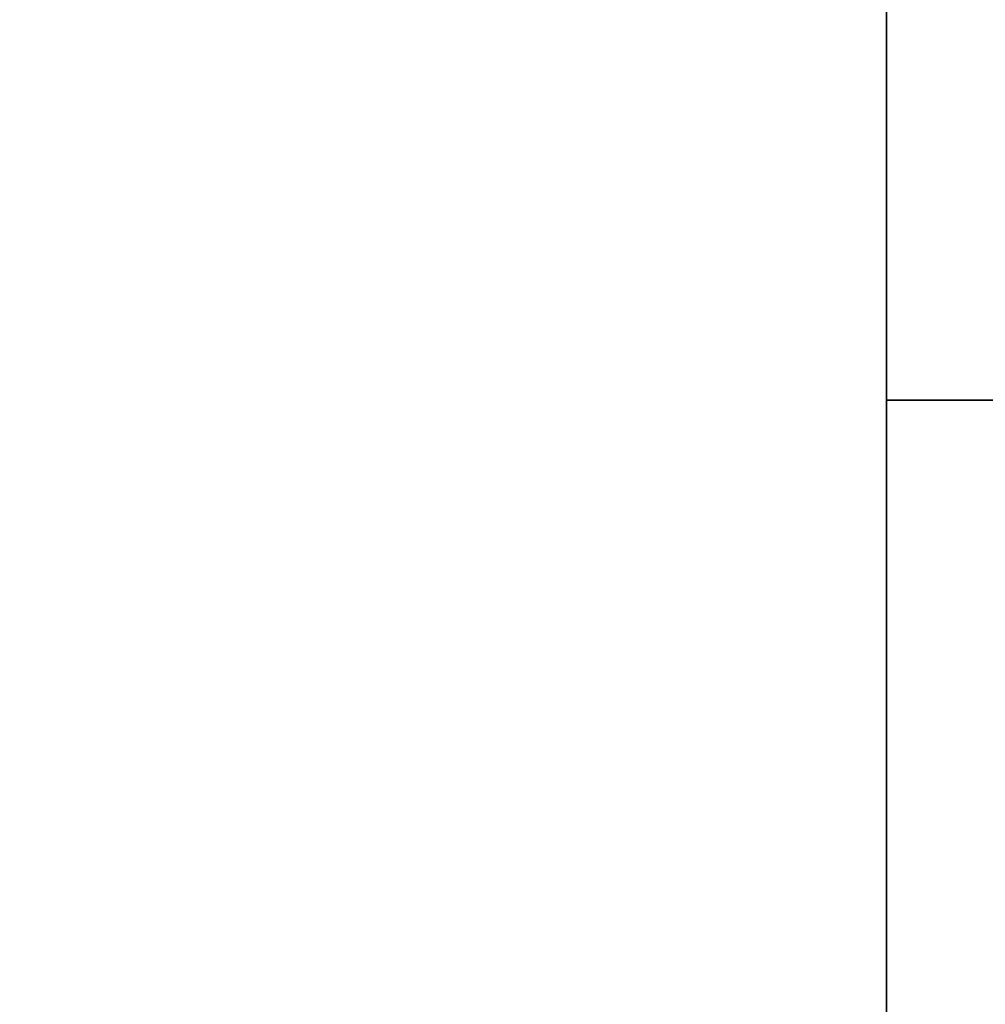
# Model space of a CAD drawing. Extents: x 248.8 to 273, y 2872.5 to 2876.7.
# Tile 239 of 256: x 270.8812 to 270.9682, y 2874.667 to 2874.7558. Entities that reach past the tile are written whole.
import ezdxf

# ---------------------------------------------------------------- set-up
doc = ezdxf.new("R2010")
doc.units = 0
doc.header["$LTSCALE"] = 150
doc.header["$MEASUREMENT"] = 0
doc.layers.add('3DFACE_SHAPE', color=7, linetype='CONTINUOUS')

msp = doc.modelspace()

# ---------------------------------------------------------------- linework, layer by layer
at = {"layer": '3DFACE_SHAPE', "color": 13}
for points, invisible_edges in [([(270.959337, 2872.521516), (270.959337, 2876.721516), (270.759337, 2872.521516)], 2), ([(270.959337, 2876.721516), (270.759337, 2876.721516), (270.759337, 2872.521516)], 12), ([(270.759337, 2872.521516, -0.2), (270.759337, 2876.721516, -0.2), (270.959337, 2872.521516, -0.2)], 2), ([(270.759337, 2876.721516, -0.2), (270.959337, 2876.721516, -0.2), (270.959337, 2872.521516, -0.2)], 12), ([(270.862487, 2872.521516, -0.0095), (270.862487, 2876.721516, -0.0095), (270.959337, 2872.521516, -0.0095)], 2), ([(270.862487, 2876.721516, -0.0095), (270.959337, 2876.721516, -0.0095), (270.959337, 2872.521516, -0.0095)], 12), ([(270.959337, 2872.521516, -0.1905), (270.959337, 2876.721516, -0.1905), (270.862487, 2872.521516, -0.1905)], 2), ([(270.959337, 2876.721516, -0.1905), (270.862487, 2876.721516, -0.1905), (270.862487, 2872.521516, -0.1905)], 12), ([(270.959337, 2872.521516, -0.0095), (270.959337, 2876.721516, -0.0095), (270.959337, 2872.521516)], 2), ([(270.959337, 2876.721516, -0.0095), (270.959337, 2876.721516), (270.959337, 2872.521516)], 12), ([(270.959337, 2872.521516, -0.2), (270.959337, 2876.721516, -0.2), (270.959337, 2872.521516, -0.1905)], 2), ([(270.959337, 2876.721516, -0.2), (270.959337, 2876.721516, -0.1905), (270.959337, 2872.521516, -0.1905)], 12), ([(270.959337, 2874.721516, -0.0095), (270.959337, 2874.624666, -0.0095), (270.959337, 2874.721516)], 2), ([(270.959337, 2874.624666, -0.0095), (270.959337, 2874.618366, -0.0095), (270.959337, 2874.721516)], 14), ([(270.959337, 2874.721516), (270.959337, 2874.618366, -0.0095), (270.959337, 2874.521516)], 3), ([(270.959337, 2874.521516), (272.759337, 2874.521516), (270.959337, 2874.721516)], 2), ([(272.759337, 2874.521516), (272.759337, 2874.721516), (270.959337, 2874.721516)], 12), ([(270.959337, 2874.721516, -0.0095), (272.759337, 2874.721516, -0.0095), (270.959337, 2874.624666, -0.0095)], 2), ([(272.759337, 2874.721516, -0.0095), (272.759337, 2874.624666, -0.0095), (270.959337, 2874.624666, -0.0095)], 12), ([(270.959337, 2874.721516), (272.759337, 2874.721516), (270.959337, 2874.721516, -0.0095)], 2), ([(272.759337, 2874.721516), (272.759337, 2874.721516, -0.0095), (270.959337, 2874.721516, -0.0095)], 12), ([(270.959337, 2874.521516, -0.2), (270.959337, 2874.624666, -0.1905), (270.959337, 2874.721516, -0.2)], 3), ([(270.959337, 2874.624666, -0.1905), (270.959337, 2874.721516, -0.1905), (270.959337, 2874.721516, -0.2)], 12), ([(270.959337, 2874.624666, -0.1905), (272.759337, 2874.624666, -0.1905), (270.959337, 2874.721516, -0.1905)], 2), ([(272.759337, 2874.624666, -0.1905), (272.759337, 2874.721516, -0.1905), (270.959337, 2874.721516, -0.1905)], 12), ([(270.959337, 2874.721516, -0.2), (272.759337, 2874.721516, -0.2), (270.959337, 2874.521516, -0.2)], 2), ([(272.759337, 2874.721516, -0.2), (272.759337, 2874.521516, -0.2), (270.959337, 2874.521516, -0.2)], 12), ([(270.959337, 2874.721516, -0.1905), (272.759337, 2874.721516, -0.1905), (270.959337, 2874.721516, -0.2)], 2), ([(272.759337, 2874.721516, -0.1905), (272.759337, 2874.721516, -0.2), (270.959337, 2874.721516, -0.2)], 12)]:
    msp.add_3dface(points, dxfattribs=dict(at, invisible_edges=invisible_edges))

doc.saveas('drawing.dxf')
